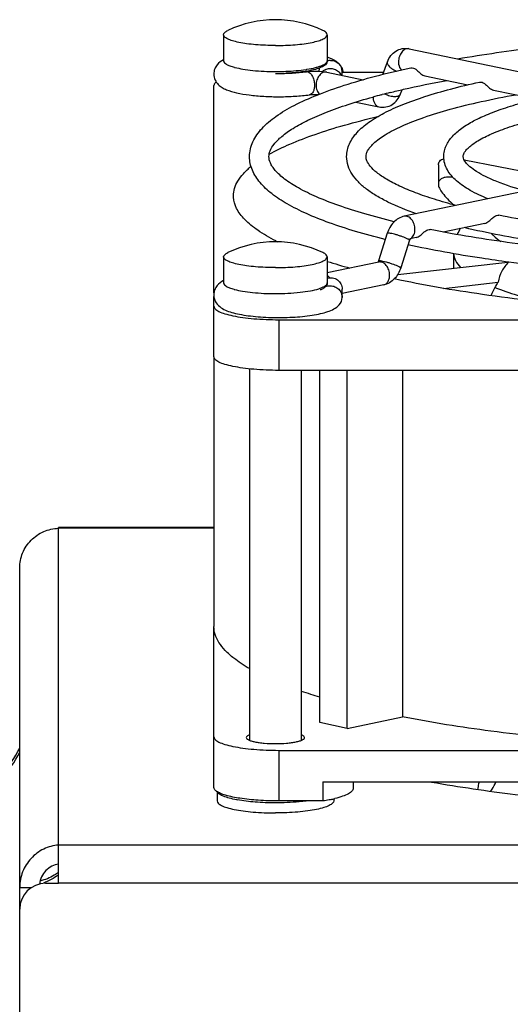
# Model space of a CAD drawing. Extents: x -1709 to 1181, y 8 to 1580.
# Tile 66 of 70: x 649 to 687, y 933 to 1009. Entities that reach past the tile are written whole.
import ezdxf

# ---------------------------------------------------------------- set-up
doc = ezdxf.new("R2010")
doc.units = 0
doc.header["$LTSCALE"] = 65.395
doc.layers.get('0').update_dxf_attribs({"linetype": 'CONTINUOUS'})
doc.layers.add('3_ALL_AXES', color=7, linetype='CONTINUOUS')

msp = doc.modelspace()

# ---------------------------------------------------------------- linework, layer by layer
at = {"color": 7, "linetype": 'CONTINUOUS'}
for p, q in [((679.508, 1006.627), (706.378, 1001.041)), ((677.482, 1004.646), (677.839, 1005.624)), ((673.145, 1004.82), (675.951, 1004.237)), ((674.337, 1004.572), (674.337, 1004.868)), ((674.337, 1004.831), (677.55, 1004.831)), ((680.724, 1004.536), (684.046, 1003.845)), ((664.437, 987.772), (664.437, 1003.791)), ((678.851, 1003.145), (678.968, 1003.465)), ((686.027, 1003.433), (689.357, 1002.741)), ((675.398, 1002.513), (677.182, 1002.142)), ((706.012, 999.277), (679.141, 993.69)), ((681.768, 997.666), (681.768, 996.199)), ((690.587, 996.697), (683.771, 998.028)), ((665.945, 995.164), (665.942, 995.267)), ((685.351, 993.143), (682.128, 992.472)), ((677.826, 992.384), (677.148, 990.239)), ((679.542, 991.841), (678.864, 989.696)), ((680.048, 992.04), (679.59, 991.945)), ((677.182, 990.153), (673.187, 989.322)), ((678.627, 989.186), (687.133, 990.158)), ((682.177, 988.124), (686.383, 988.605)), ((677.549, 988.39), (674.337, 987.723)), ((674.337, 987.427), (674.337, 988.069)), ((664.437, 982.83), (664.437, 987.488)), ((669.437, 985.703), (751.437, 985.703)), ((751.437, 981.791), (669.437, 981.791)), ((672.607, 954.586), (672.607, 981.791)), ((674.728, 954.145), (674.728, 981.791)), ((678.988, 981.791), (678.988, 955.03)), ((664.437, 949.573), (664.437, 962.01)), ((674.728, 954.145), (672.607, 954.586)), ((674.728, 954.145), (678.988, 955.03)), ((669.437, 952.446), (751.437, 952.446)), ((672.853, 950.001), (672.853, 948.534)), ((672.853, 950.001), (748.022, 950.001)), ((675.187, 950.001), (675.187, 949.521)), ((672.853, 948.534), (669.437, 948.534)), ((649.437, 941.858), (650.357, 941.858))]:
    msp.add_line(p, q, dxfattribs=at)
at = {"color": 9, "linetype": 'CONTINUOUS'}
for p, q in [((665.187, 1005.702), (665.187, 1005.702)), ((665.187, 988.549), (665.187, 988.549)), ((669.437, 985.703), (669.437, 981.791)), ((652.437, 945.126), (652.437, 969.594)), ((664.437, 969.594), (652.437, 969.594)), ((669.437, 952.446), (669.437, 948.534)), ((776.437, 945.111), (652.437, 945.111)), ((776.437, 942.177), (652.437, 942.177))]:
    msp.add_line(p, q, dxfattribs=at)
at = {"color": 3, "linetype": 'CONTINUOUS'}
for p, q in [((652.437, 969.594), (652.437, 969.66)), ((664.437, 969.66), (652.437, 969.66)), ((649.437, 848.91), (649.437, 966.527)), ((652.437, 942.177), (652.437, 945.126)), ((651.437, 942.177), (652.437, 942.177))]:
    msp.add_line(p, q, dxfattribs=at)
at = {"color": 7, "linetype": 'CONTINUOUS'}
for centre, radius, start, end in [((673.459, 1004.799), 0.931, 91.31174, 107.14973), ((673.485, 1004.869), 0.853, 359.95155, 43.14616), ((673.177, 1004.583), 1.273, 38.88041, 40.37062), ((669.424, 1023.413), 18.691, 269.27377, 269.56149), ((670.113, 1013.791), 9.026, 279.32425, 280.00419), ((673.421, 1004.826), 0.884, 159.22564, 175.69562), ((673.432, 1004.201), 0.904, 116.50239, 132.28196), ((673.321, 1004.669), 1.104, 8.47449, 12.09559), ((686.874, 990.758), 3.953, 149.58678, 157.30732), ((676.75, 1006.512), 16.543, 242.87866, 243.44201), ((680.021, 991.69), 0.502, 158.39673, 162.44818), ((687.438, 1035.191), 47.187, 252.41835, 254.64775), ((721.98, 970.502), 39.973, 153.73615, 154.74381), ((673.485, 987.426), 0.853, 316.85288, 0.04846), ((684.751, 997.025), 42.24, 251.25705, 253.27719), ((667.963, 958.173), 9.709, 259.50506, 259.78967), ((671.562, 957.698), 9.25, 282.02314, 283.84127)]:
    msp.add_arc(centre, radius, start, end, dxfattribs=at)
at = {"color": 9, "linetype": 'CONTINUOUS'}
for centre, radius, start, end in [((667.301, 1009.945), 4.92, 254.84352, 255.11914), ((669.187, 1023.981), 19.11, 270.00039, 270.74979), ((670.008, 1015.161), 10.247, 278.67705, 279.04852), ((679.417, 992.36), 0.442, 286.49359, 295.12558), ((679.411, 992.373), 0.456, 295.12535, 300.59166), ((667.257, 992.629), 4.751, 254.51789, 254.84381), ((671.556, 991.184), 3.241, 287.60744, 289.74027), ((643.992, 954.806), 5.993, 287.9873, 335.37662), ((649.963, 946.014), 4.022, 289.59083, 291.00516)]:
    msp.add_arc(centre, radius, start, end, dxfattribs=at)
at = {"color": 6, "linetype": 'CONTINUOUS'}
msp.add_arc((644, 955.16), 6, 287.80533, 335.01971, dxfattribs=at)
at = {"color": 3, "linetype": 'CONTINUOUS'}
msp.add_arc((651.437, 940.177), 2, 90, 180, dxfattribs=at)
at = {"color": 7, "linetype": 'CONTINUOUS'}
for points, knots in [([(677.839, 1005.624), (677.9, 1005.792), (678.07, 1006.11), (678.47, 1006.476), (678.974, 1006.671), (679.336, 1006.663), (679.508, 1006.627)], [0, 0, 0, 0, 0.252553, 0.502099, 0.751047, 1, 1, 1, 1]), ([(665.187, 1005.781), (664.999, 1005.681), (664.717, 1005.476), (664.474, 1005.066), (664.426, 1004.808), (664.425, 1004.675)], [0, 0, 0, 0, 0.45395, 0.717411, 1, 1, 1, 1]), ([(673.183, 1005.702), (673.183, 1005.644), (673.161, 1005.525), (673.048, 1005.386), (672.9, 1005.278), (672.646, 1005.145), (672.236, 1005.013), (671.881, 1004.938), (671.681, 1004.903)], [0, 0, 0, 0, 0.096999, 0.190714, 0.290055, 0.398737, 0.66458, 1, 1, 1, 1]), ([(674.107, 1005.452), (674.044, 1005.519), (673.774, 1005.753), (673.439, 1005.896), (673.189, 1005.979)], [0, 0, 0, 0, 0.258788, 1, 1, 1, 1]), ([(673.437, 1005.73), (673.562, 1005.733), (673.813, 1005.687), (674.023, 1005.542), (674.107, 1005.452)], [0, 0, 0, 0, 0.502663, 1, 1, 1, 1]), ([(674.168, 1005.382), (674.195, 1005.349), (674.3, 1005.204), (674.372, 1005.034), (674.401, 1004.901)], [0, 0, 0, 0, 0.238533, 1, 1, 1, 1]), ([(664.425, 1004.675), (664.425, 1004.518), (664.494, 1004.212), (664.751, 1003.859), (665.068, 1003.621), (665.539, 1003.392), (666.24, 1003.195), (667.207, 1003.036), (668.316, 1002.94), (669.501, 1002.91), (670.681, 1002.949), (671.454, 1003.022), (671.823, 1003.074)], [0, 0, 0, 0, 0.058165, 0.11106, 0.157949, 0.203215, 0.303666, 0.425079, 0.564604, 0.713825, 0.862354, 1, 1, 1, 1]), ([(669.281, 1004.722), (669.683, 1004.719), (670.45, 1004.738), (671.214, 1004.806), (671.576, 1004.857)], [0, 0, 0, 0, 0.523827, 1, 1, 1, 1]), ([(671.576, 1004.885), (671.455, 1004.865), (670.926, 1004.789), (670.393, 1004.747), (669.982, 1004.729)], [0, 0, 0, 0, 0.229831, 1, 1, 1, 1]), ([(671.576, 1004.857), (671.841, 1004.893), (672.367, 1004.915), (672.893, 1004.873), (673.145, 1004.82)], [0, 0, 0, 0, 0.510313, 1, 1, 1, 1]), ([(673.029, 1005.01), (673.136, 1005.064), (673.376, 1005.129), (673.742, 1005.08), (674.06, 1004.895), (674.207, 1004.698), (674.257, 1004.59)], [0, 0, 0, 0, 0.250996, 0.502279, 0.752232, 1, 1, 1, 1]), ([(679.632, 1005.154), (679.667, 1005.162), (679.844, 1005.166), (680.001, 1005.062), (680.107, 1004.975)], [0, 0, 0, 0, 0.20976, 1, 1, 1, 1]), ([(680.107, 1004.975), (680.215, 1004.887), (680.389, 1004.704), (680.612, 1004.559), (680.724, 1004.536)], [0, 0, 0, 0, 0.549814, 1, 1, 1, 1]), ([(664.61, 1004.063), (664.584, 1004.042), (664.502, 1003.972), (664.437, 1003.867), (664.437, 1003.791)], [0, 0, 0, 0, 0.307886, 1, 1, 1, 1]), ([(684.936, 1004.051), (684.971, 1004.059), (685.148, 1004.064), (685.306, 1003.959), (685.411, 1003.872)], [0, 0, 0, 0, 0.209717, 1, 1, 1, 1]), ([(685.411, 1003.872), (685.52, 1003.784), (685.693, 1003.601), (685.916, 1003.457), (686.027, 1003.433)], [0, 0, 0, 0, 0.550114, 1, 1, 1, 1]), ([(671.823, 1003.074), (671.932, 1003.089), (672.164, 1003.104), (672.395, 1003.1), (672.516, 1003.091)], [0, 0, 0, 0, 0.476159, 1, 1, 1, 1]), ([(677.182, 1002.142), (677.354, 1002.106), (677.716, 1002.099), (678.22, 1002.293), (678.62, 1002.659), (678.79, 1002.978), (678.851, 1003.145)], [0, 0, 0, 0, 0.248913, 0.497854, 0.747428, 1, 1, 1, 1]), ([(668.71, 998.479), (669.228, 998.77), (670.39, 999.328), (672.332, 1000.069), (674.594, 1000.771), (676.217, 1001.186), (677.077, 1001.389)], [0, 0, 0, 0, 0.200446, 0.43449, 0.701467, 1, 1, 1, 1]), ([(681.768, 997.666), (681.768, 997.718), (681.783, 997.823), (681.906, 998.024), (682.081, 998.103), (682.202, 998.136)], [0, 0, 0, 0, 0.227799, 0.451854, 1, 1, 1, 1]), ([(665.942, 995.267), (665.942, 995.46), (666.004, 995.864), (666.276, 996.448), (666.717, 997.018), (667.091, 997.364), (667.301, 997.537)], [0, 0, 0, 0, 0.212256, 0.441508, 0.701093, 1, 1, 1, 1]), ([(682.897, 996.708), (682.73, 996.723), (682.438, 996.727), (682.062, 996.645), (681.814, 996.459), (681.768, 996.281), (681.768, 996.199)], [0, 0, 0, 0, 0.363606, 0.628765, 0.823319, 1, 1, 1, 1]), ([(681.768, 996.199), (681.768, 996.083), (681.851, 995.818), (682.105, 995.434), (682.488, 995.005), (682.797, 994.72), (682.97, 994.57)], [0, 0, 0, 0, 0.167975, 0.38967, 0.66802, 1, 1, 1, 1]), ([(669.208, 991.788), (668.732, 992.032), (667.885, 992.518), (666.842, 993.35), (666.158, 994.219), (665.96, 994.865), (665.944, 995.164)], [0, 0, 0, 0, 0.329243, 0.598513, 0.816121, 1, 1, 1, 1]), ([(679.141, 993.69), (678.987, 993.658), (678.686, 993.541), (678.175, 993.139), (677.925, 992.695), (677.826, 992.384)], [0, 0, 0, 0, 0.244949, 0.492642, 1, 1, 1, 1]), ([(685.351, 993.143), (685.465, 993.166), (685.69, 993.31), (685.867, 993.492), (685.975, 993.581)], [0, 0, 0, 0, 0.453457, 1, 1, 1, 1]), ([(685.975, 993.581), (686.015, 993.613), (686.149, 993.716), (686.331, 993.788), (686.45, 993.765)], [0, 0, 0, 0, 0.297388, 1, 1, 1, 1]), ([(680.048, 992.04), (680.161, 992.063), (680.386, 992.207), (680.562, 992.389), (680.67, 992.478)], [0, 0, 0, 0, 0.453188, 1, 1, 1, 1]), ([(680.67, 992.478), (680.71, 992.51), (680.845, 992.613), (681.027, 992.685), (681.146, 992.662)], [0, 0, 0, 0, 0.297507, 1, 1, 1, 1]), ([(679.61, 991.97), (679.616, 991.976), (679.584, 991.941), (679.577, 991.921), (679.561, 991.89), (679.554, 991.874)], [0, 0, 0, 0, 0.213588, 0.541755, 1, 1, 1, 1]), ([(677.148, 990.239), (677.144, 990.228), (677.131, 990.192), (677.114, 990.157), (677.1, 990.135)], [0, 0, 0, 0, 0.300812, 1, 1, 1, 1]), ([(687.197, 990.15), (686.987, 989.946), (686.63, 989.464), (686.435, 988.897), (686.383, 988.605)], [0, 0, 0, 0, 0.496673, 1, 1, 1, 1]), ([(678.864, 989.696), (678.765, 989.385), (678.515, 988.941), (678.004, 988.539), (677.703, 988.422), (677.549, 988.39)], [0, 0, 0, 0, 0.507388, 0.755074, 1, 1, 1, 1]), ([(665.187, 988.727), (664.999, 988.628), (664.717, 988.422), (664.474, 988.012), (664.425, 987.753), (664.425, 987.62)], [0, 0, 0, 0, 0.453899, 0.717361, 1, 1, 1, 1]), ([(673.183, 988.549), (673.183, 988.484), (673.154, 988.35), (673.013, 988.202), (672.836, 988.087), (672.701, 988.026), (672.629, 987.997)], [0, 0, 0, 0, 0.23654, 0.468297, 0.718048, 1, 1, 1, 1]), ([(673.187, 988.914), (673.319, 988.952), (673.605, 988.966), (673.996, 988.799), (674.271, 988.479), (674.337, 988.204), (674.337, 988.069)], [0, 0, 0, 0, 0.252324, 0.503781, 0.752855, 1, 1, 1, 1]), ([(742.513, 988.855), (740.259, 988.368), (735.391, 987.535), (727.651, 986.67), (719.22, 986.136), (710.437, 985.955), (701.654, 986.136), (693.224, 986.67), (685.484, 987.535), (680.616, 988.368), (678.362, 988.855)], [0, 0, 0, 0, 0.107248, 0.229463, 0.362071, 0.5, 0.637929, 0.770537, 0.892752, 1, 1, 1, 1]), ([(686.383, 988.605), (686.359, 988.571), (686.268, 988.437), (686.187, 988.297), (686.134, 988.19)], [0, 0, 0, 0, 0.260333, 1, 1, 1, 1]), ([(673.437, 988.325), (673.555, 988.323), (673.79, 988.272), (674.088, 988.072), (674.29, 987.776), (674.337, 987.542), (674.337, 987.427)], [0, 0, 0, 0, 0.251334, 0.502848, 0.752673, 1, 1, 1, 1]), ([(664.425, 987.62), (664.425, 987.511), (664.459, 987.297), (664.631, 986.935), (664.97, 986.613), (665.451, 986.378), (665.984, 986.211), (666.596, 986.08), (667.289, 985.98), (668.05, 985.909), (669.132, 985.857), (670.467, 985.874), (671.743, 985.991), (672.647, 986.158), (673.367, 986.353), (673.874, 986.594), (674.107, 986.843)], [0, 0, 0, 0, 0.030907, 0.06039, 0.112019, 0.159593, 0.211144, 0.270073, 0.336605, 0.409454, 0.486554, 0.643491, 0.787285, 0.849154, 0.903314, 1, 1, 1, 1]), ([(664.437, 986.743), (664.437, 986.668), (664.511, 986.546), (664.66, 986.431), (664.906, 986.292), (665.324, 986.141), (665.942, 985.99), (666.692, 985.866), (667.547, 985.773), (668.474, 985.716), (669.112, 985.703), (669.437, 985.703)], [0, 0, 0, 0, 0.042651, 0.072103, 0.108434, 0.202658, 0.32457, 0.470652, 0.635953, 0.814572, 1, 1, 1, 1]), ([(669.437, 981.791), (669.112, 981.791), (668.474, 981.803), (667.547, 981.861), (666.692, 981.954), (665.942, 982.078), (665.324, 982.229), (664.906, 982.379), (664.66, 982.518), (664.511, 982.634), (664.437, 982.755), (664.437, 982.83)], [0, 0, 0, 0, 0.185428, 0.364047, 0.529348, 0.67543, 0.797342, 0.891566, 0.927897, 0.957349, 1, 1, 1, 1]), ([(667.172, 958.762), (666.956, 958.886), (666.55, 959.135), (665.916, 959.588), (665.321, 960.111), (664.819, 960.728), (664.509, 961.361), (664.437, 961.801), (664.437, 962.01)], [0, 0, 0, 0, 0.168806, 0.322796, 0.527367, 0.703698, 0.858053, 1, 1, 1, 1]), ([(710.437, 952.446), (707.568, 952.446), (701.926, 952.555), (693.714, 953.041), (686.089, 953.831), (681.254, 954.589), (678.988, 955.03)], [0, 0, 0, 0, 0.272425, 0.535654, 0.780868, 1, 1, 1, 1]), ([(664.437, 953.486), (664.437, 953.411), (664.511, 953.289), (664.66, 953.174), (664.906, 953.035), (665.324, 952.884), (665.942, 952.733), (666.692, 952.609), (667.547, 952.516), (668.474, 952.459), (669.112, 952.446), (669.437, 952.446)], [0, 0, 0, 0, 0.042651, 0.072103, 0.108434, 0.202658, 0.32457, 0.470652, 0.635953, 0.814572, 1, 1, 1, 1]), ([(664.646, 949.276), (664.614, 949.298), (664.518, 949.372), (664.437, 949.489), (664.437, 949.573)], [0, 0, 0, 0, 0.315078, 1, 1, 1, 1]), ([(669.437, 948.534), (668.912, 948.534), (667.912, 948.565), (666.542, 948.707), (665.56, 948.897), (664.963, 949.1), (664.735, 949.214), (664.646, 949.276)], [0, 0, 0, 0, 0.322138, 0.613018, 0.845208, 0.932931, 1, 1, 1, 1]), ([(666.195, 948.627), (666.004, 948.662), (665.661, 948.736), (665.215, 948.876), (664.899, 949.025), (664.746, 949.16), (664.711, 949.23)], [0, 0, 0, 0, 0.356191, 0.643447, 0.85667, 1, 1, 1, 1]), ([(675.187, 949.521), (675.187, 949.442), (675.12, 949.315), (674.976, 949.187), (674.741, 949.037), (674.337, 948.87), (673.979, 948.767), (673.775, 948.717)], [0, 0, 0, 0, 0.138966, 0.230911, 0.342568, 0.629272, 1, 1, 1, 1]), ([(669.187, 948.39), (668.663, 948.39), (667.677, 948.424), (666.696, 948.536), (666.242, 948.618)], [0, 0, 0, 0, 0.531868, 1, 1, 1, 1]), ([(671.567, 948.531), (671.383, 948.507), (670.593, 948.421), (669.797, 948.39), (669.187, 948.39)], [0, 0, 0, 0, 0.233457, 1, 1, 1, 1]), ([(673.489, 948.651), (673.439, 948.641), (673.228, 948.597), (673.015, 948.56), (672.853, 948.534)], [0, 0, 0, 0, 0.238952, 1, 1, 1, 1]), ([(652.437, 943.659), (652.257, 943.633), (651.896, 943.516), (651.436, 943.173), (651.098, 942.691), (650.982, 942.31), (650.955, 942.116)], [0, 0, 0, 0, 0.239131, 0.487299, 0.741823, 1, 1, 1, 1])]:
    msp.add_open_spline(points, degree=3, knots=knots, dxfattribs=at)
at = {"color": 9, "linetype": 'CONTINUOUS'}
for points, knots in [([(679.508, 1006.627), (679.411, 1006.647), (679.184, 1006.611), (678.915, 1006.373), (678.734, 1006.025), (678.688, 1005.752), (678.688, 1005.614)], [0, 0, 0, 0, 0.203149, 0.44106, 0.714666, 1, 1, 1, 1]), ([(665.187, 1005.702), (665.188, 1005.588), (665.388, 1005.424), (665.68, 1005.296), (665.895, 1005.228), (666.014, 1005.196)], [0, 0, 0, 0, 0.340747, 0.628546, 1, 1, 1, 1]), ([(671.62, 1005.042), (671.841, 1005.077), (672.153, 1005.137), (672.536, 1005.244), (672.763, 1005.325), (672.944, 1005.412), (673.102, 1005.515), (673.187, 1005.63), (673.187, 1005.702)], [0, 0, 0, 0, 0.379879, 0.538889, 0.675157, 0.787968, 0.877713, 1, 1, 1, 1]), ([(677.839, 1005.624), (677.827, 1005.593), (677.82, 1005.518), (677.858, 1005.404), (677.936, 1005.289), (678.007, 1005.219), (678.048, 1005.184)], [0, 0, 0, 0, 0.195154, 0.418864, 0.686827, 1, 1, 1, 1]), ([(678.688, 1005.614), (678.688, 1005.552), (678.705, 1005.33), (678.796, 1005.103), (678.912, 1004.99)], [0, 0, 0, 0, 0.277381, 1, 1, 1, 1]), ([(666.037, 1005.189), (666.246, 1005.134), (666.711, 1005.04), (667.76, 1004.906), (668.603, 1004.87), (669.187, 1004.87)], [0, 0, 0, 0, 0.204452, 0.447117, 1, 1, 1, 1]), ([(669.437, 1004.872), (669.626, 1004.874), (670.333, 1004.894), (671.041, 1004.953), (671.554, 1005.032)], [0, 0, 0, 0, 0.266234, 1, 1, 1, 1]), ([(671.576, 1004.857), (671.613, 1004.862), (671.695, 1004.855), (671.81, 1004.797), (671.918, 1004.697), (672.051, 1004.508), (672.165, 1004.207), (672.199, 1003.945), (672.199, 1003.809)], [0, 0, 0, 0, 0.084441, 0.178118, 0.286412, 0.410466, 0.695466, 1, 1, 1, 1]), ([(673.145, 1004.82), (673.048, 1004.84), (672.82, 1004.804), (672.552, 1004.566), (672.371, 1004.218), (672.325, 1003.945), (672.325, 1003.807)], [0, 0, 0, 0, 0.203149, 0.44106, 0.714666, 1, 1, 1, 1]), ([(678.048, 1005.184), (678.081, 1005.155), (678.233, 1005.04), (678.406, 1004.955), (678.543, 1004.906)], [0, 0, 0, 0, 0.231735, 1, 1, 1, 1]), ([(672.199, 1003.809), (672.199, 1003.717), (672.184, 1003.542), (672.111, 1003.311), (671.993, 1003.14), (671.878, 1003.081), (671.823, 1003.074)], [0, 0, 0, 0, 0.314028, 0.588299, 0.813136, 1, 1, 1, 1]), ([(672.325, 1003.807), (672.325, 1003.669), (672.365, 1003.412), (672.521, 1003.193), (672.617, 1003.127)], [0, 0, 0, 0, 0.542763, 1, 1, 1, 1]), ([(677.644, 1003.14), (677.765, 1003.077), (677.956, 1003.004), (678.215, 1002.952), (678.396, 1002.938), (678.558, 1002.951), (678.694, 1002.988), (678.797, 1003.052), (678.84, 1003.114), (678.851, 1003.145)], [0, 0, 0, 0, 0.311857, 0.463151, 0.603334, 0.727808, 0.834032, 0.922744, 1, 1, 1, 1]), ([(676.729, 1002.891), (676.729, 1002.801), (676.748, 1002.626), (676.839, 1002.394), (676.985, 1002.219), (677.117, 1002.156), (677.182, 1002.142)], [0, 0, 0, 0, 0.289127, 0.552443, 0.786352, 1, 1, 1, 1]), ([(679.961, 992.676), (679.961, 992.815), (679.916, 993.088), (679.734, 993.436), (679.466, 993.673), (679.238, 993.71), (679.141, 993.69)], [0, 0, 0, 0, 0.285334, 0.55894, 0.796851, 1, 1, 1, 1]), ([(679.321, 991.98), (679.18, 992.042), (678.952, 992.126), (678.64, 992.227), (678.399, 992.297), (678.182, 992.351), (678.011, 992.387), (677.899, 992.4), (677.845, 992.398), (677.828, 992.389), (677.826, 992.384)], [0, 0, 0, 0, 0.295198, 0.46509, 0.630647, 0.777557, 0.893282, 0.968299, 0.989038, 1, 1, 1, 1]), ([(679.643, 991.98), (679.746, 992.041), (679.918, 992.265), (679.961, 992.533), (679.961, 992.676)], [0, 0, 0, 0, 0.454724, 1, 1, 1, 1]), ([(685.865, 992.353), (685.914, 992.3), (686.138, 992.071), (686.397, 991.877), (686.604, 991.741)], [0, 0, 0, 0, 0.225031, 1, 1, 1, 1]), ([(679.542, 991.841), (679.545, 991.849), (679.525, 991.873), (679.484, 991.9), (679.411, 991.94), (679.354, 991.966), (679.321, 991.98)], [0, 0, 0, 0, 0.09186, 0.287248, 0.593524, 1, 1, 1, 1]), ([(682.939, 990.805), (682.948, 990.621), (683.069, 990.221), (683.323, 989.898), (683.474, 989.741)], [0, 0, 0, 0, 0.458094, 1, 1, 1, 1]), ([(678.642, 989.835), (678.502, 989.897), (678.274, 989.981), (677.961, 990.082), (677.72, 990.152), (677.504, 990.207), (677.332, 990.242), (677.221, 990.255), (677.167, 990.253), (677.15, 990.245), (677.148, 990.239)], [0, 0, 0, 0, 0.295198, 0.46509, 0.630647, 0.777557, 0.893282, 0.968299, 0.989038, 1, 1, 1, 1]), ([(678.002, 989.139), (678.002, 989.277), (677.956, 989.55), (677.775, 989.899), (677.507, 990.136), (677.279, 990.173), (677.182, 990.153)], [0, 0, 0, 0, 0.285334, 0.55894, 0.796851, 1, 1, 1, 1]), ([(678.864, 989.696), (678.866, 989.704), (678.846, 989.729), (678.805, 989.755), (678.733, 989.795), (678.675, 989.821), (678.642, 989.835)], [0, 0, 0, 0, 0.09186, 0.287248, 0.593524, 1, 1, 1, 1]), ([(665.187, 988.549), (665.188, 988.438), (665.38, 988.276), (665.665, 988.149), (665.872, 988.082), (665.988, 988.05)], [0, 0, 0, 0, 0.342226, 0.629486, 1, 1, 1, 1]), ([(672.65, 988.133), (672.729, 988.161), (672.869, 988.22), (673.069, 988.331), (673.187, 988.464), (673.187, 988.549)], [0, 0, 0, 0, 0.35719, 0.637774, 1, 1, 1, 1]), ([(673.371, 988.944), (673.358, 988.962), (673.304, 989.032), (673.24, 989.093), (673.188, 989.131)], [0, 0, 0, 0, 0.260998, 1, 1, 1, 1]), ([(677.549, 988.39), (677.614, 988.404), (677.746, 988.467), (677.892, 988.642), (677.983, 988.874), (678.002, 989.048), (678.002, 989.139)], [0, 0, 0, 0, 0.213648, 0.447557, 0.710873, 1, 1, 1, 1]), ([(666.014, 988.043), (666.224, 987.986), (666.69, 987.891), (667.747, 987.754), (668.597, 987.718), (669.187, 987.718)], [0, 0, 0, 0, 0.203455, 0.445943, 1, 1, 1, 1]), ([(669.187, 987.718), (669.823, 987.718), (670.732, 987.759), (671.847, 987.917), (672.327, 988.028), (672.536, 988.094)], [0, 0, 0, 0, 0.564188, 0.805118, 1, 1, 1, 1]), ([(686.134, 988.19), (686.697, 987.969), (687.942, 987.553), (689.211, 987.224), (689.898, 987.064)], [0, 0, 0, 0, 0.462009, 1, 1, 1, 1]), ([(684.898, 949.999), (684.889, 949.95), (684.855, 949.76), (684.817, 949.572), (684.787, 949.433)], [0, 0, 0, 0, 0.261113, 1, 1, 1, 1]), ([(685.814, 949.288), (685.85, 949.343), (685.997, 949.573), (686.128, 949.814), (686.22, 950)], [0, 0, 0, 0, 0.240548, 1, 1, 1, 1]), ([(652.439, 943.022), (652.334, 942.943), (651.894, 942.647), (651.393, 942.445), (651.006, 942.353)], [0, 0, 0, 0, 0.248464, 1, 1, 1, 1]), ([(652.439, 942.849), (652.362, 942.787), (652.041, 942.551), (651.684, 942.366), (651.405, 942.259)], [0, 0, 0, 0, 0.248767, 1, 1, 1, 1])]:
    msp.add_open_spline(points, degree=3, knots=knots, dxfattribs=at)
at = {"color": 7, "linetype": 'CONTINUOUS'}
msp.add_open_spline([(673.037, 988.242), (673.161, 988.3), (673.301, 988.328), (673.437, 988.325)], degree=3, dxfattribs=at)
at = {"color": 3, "linetype": 'CONTINUOUS'}
for points, knots in [([(649.437, 966.527), (649.437, 966.92), (649.594, 967.715), (650.262, 968.722), (651.256, 969.407), (652.045, 969.583), (652.437, 969.594)], [0, 0, 0, 0, 0.249861, 0.500144, 0.750581, 1, 1, 1, 1]), ([(652.437, 945.126), (652.042, 945.098), (651.248, 944.884), (650.257, 944.149), (649.593, 943.092), (649.437, 942.267), (649.437, 941.858)], [0, 0, 0, 0, 0.245061, 0.494661, 0.746805, 1, 1, 1, 1])]:
    msp.add_open_spline(points, degree=3, knots=knots, dxfattribs=at)
at = {"layer": '3_ALL_AXES', "color": 7, "linetype": 'CONTINUOUS'}
for p, q in [((665.187, 1007.707), (665.187, 1005.702)), ((673.187, 1007.707), (673.187, 1005.702)), ((671.187, 1004.829), (671.187, 1004.81)), ((677.344, 1003.069), (677.417, 1003.088)), ((682.937, 990.806), (682.937, 989.678)), ((665.187, 990.554), (665.187, 988.549)), ((673.187, 990.554), (673.187, 988.549)), ((664.437, 982.83), (664.437, 962.01)), ((667.187, 981.903), (667.187, 953.22)), ((671.187, 981.791), (671.187, 953.22)), ((664.687, 949.251), (664.687, 948.543)), ((673.687, 948.697), (673.687, 948.543))]:
    msp.add_line(p, q, dxfattribs=at)
for centre, radius, start, end in [((669.187, 1000.371), 8.5, 64.43095, 115.56907), ((690.257, 953.727), 51.003, 104.66493, 105.39472), ((691.503, 948.974), 55.917, 103.92697, 104.59034), ((669.187, 983.218), 8.5, 64.43095, 115.56907)]:
    msp.add_arc(centre, radius, start, end, dxfattribs=at)
for points, knots in [([(665.187, 1007.707), (665.187, 1007.77), (665.253, 1007.872), (665.382, 1007.967), (665.469, 1008.015), (665.519, 1008.039)], [0, 0, 0, 0, 0.388653, 0.661565, 1, 1, 1, 1]), ([(669.187, 1006.875), (668.927, 1006.875), (668.416, 1006.886), (667.675, 1006.932), (666.991, 1007.006), (666.391, 1007.105), (665.897, 1007.226), (665.562, 1007.346), (665.366, 1007.458), (665.246, 1007.55), (665.187, 1007.647), (665.187, 1007.707)], [0, 0, 0, 0, 0.185332, 0.364086, 0.529349, 0.675427, 0.797341, 0.891572, 0.927898, 0.957354, 1, 1, 1, 1]), ([(669.187, 1006.875), (669.447, 1006.875), (669.958, 1006.886), (670.7, 1006.932), (671.384, 1007.006), (671.984, 1007.105), (672.478, 1007.226), (672.813, 1007.346), (673.009, 1007.458), (673.128, 1007.55), (673.187, 1007.647), (673.187, 1007.707)], [0, 0, 0, 0, 0.185332, 0.364086, 0.529349, 0.675427, 0.797341, 0.891572, 0.927898, 0.957354, 1, 1, 1, 1]), ([(673.187, 1007.707), (673.187, 1007.77), (673.122, 1007.872), (672.993, 1007.967), (672.905, 1008.015), (672.856, 1008.039)], [0, 0, 0, 0, 0.388653, 0.661565, 1, 1, 1, 1]), ([(683.244, 1005.851), (685.257, 1006.197), (689.499, 1006.793), (696.128, 1007.418), (703.176, 1007.8), (710.437, 1007.929), (717.699, 1007.8), (724.747, 1007.418), (731.375, 1006.793), (735.618, 1006.197), (737.631, 1005.851)], [0, 0, 0, 0, 0.11224, 0.235276, 0.365745, 0.5, 0.634255, 0.764724, 0.88776, 1, 1, 1, 1]), ([(667.187, 998.299), (667.187, 998.497), (667.233, 998.894), (667.502, 999.664), (668.15, 1000.559), (669.265, 1001.481), (670.711, 1002.324), (672.483, 1003.115), (674.583, 1003.857), (676.998, 1004.551), (678.721, 1004.957), (679.632, 1005.154)], [0, 0, 0, 0, 0.039681, 0.079127, 0.162334, 0.256948, 0.367481, 0.496686, 0.64536, 0.813381, 1, 1, 1, 1]), ([(674.687, 998.299), (674.687, 998.471), (674.726, 998.814), (674.955, 999.474), (675.499, 1000.234), (676.429, 1001.01), (677.624, 1001.712), (679.081, 1002.367), (680.802, 1002.981), (682.78, 1003.553), (684.191, 1003.889), (684.936, 1004.051)], [0, 0, 0, 0, 0.041578, 0.082584, 0.167955, 0.263476, 0.373826, 0.502136, 0.649379, 0.81555, 1, 1, 1, 1]), ([(678.045, 1003.247), (678.387, 1003.332), (679.84, 1003.679), (681.304, 1003.976), (682.426, 1004.182)], [0, 0, 0, 0, 0.236356, 1, 1, 1, 1]), ([(676.187, 998.299), (676.187, 998.368), (676.208, 998.521), (676.309, 998.765), (676.498, 999.039), (676.921, 999.489), (677.741, 1000.069), (679.048, 1000.732), (680.739, 1001.384), (682.783, 1002.005), (685.154, 1002.583), (686.847, 1002.917), (687.742, 1003.077)], [0, 0, 0, 0, 0.01593, 0.035494, 0.06079, 0.09296, 0.17856, 0.292382, 0.433056, 0.599102, 0.788754, 1, 1, 1, 1]), ([(682.187, 998.299), (682.187, 998.445), (682.22, 998.733), (682.408, 999.284), (682.847, 999.909), (683.591, 1000.539), (684.535, 1001.1), (685.677, 1001.619), (687.021, 1002.104), (688.562, 1002.555), (689.66, 1002.82), (690.24, 1002.948)], [0, 0, 0, 0, 0.044371, 0.087692, 0.176334, 0.273235, 0.383343, 0.510326, 0.655423, 0.818813, 1, 1, 1, 1]), ([(668.687, 998.299), (668.687, 998.45), (668.764, 998.804), (669.113, 999.339), (669.716, 999.925), (670.602, 1000.538), (671.763, 1001.158), (673.189, 1001.77), (674.865, 1002.364), (676.074, 1002.723), (676.717, 1002.9)], [0, 0, 0, 0, 0.047036, 0.110038, 0.196464, 0.30816, 0.445101, 0.606617, 0.791919, 1, 1, 1, 1]), ([(683.687, 998.299), (683.687, 998.396), (683.748, 998.571), (683.913, 998.798), (684.134, 999.028), (684.444, 999.278), (685.021, 999.654), (685.964, 1000.118), (687.342, 1000.635), (689.013, 1001.126), (690.951, 1001.583), (692.334, 1001.845), (693.064, 1001.971)], [0, 0, 0, 0, 0.028015, 0.050904, 0.081554, 0.120003, 0.166221, 0.280838, 0.423473, 0.592272, 0.785193, 1, 1, 1, 1]), ([(677.662, 991.901), (676.893, 992.092), (675.439, 992.484), (673.405, 993.143), (671.639, 993.842), (670.147, 994.582), (668.928, 995.37), (667.988, 996.231), (667.448, 997.056), (667.225, 997.758), (667.187, 998.119), (667.187, 998.299)], [0, 0, 0, 0, 0.183502, 0.348652, 0.495097, 0.62307, 0.733745, 0.830262, 0.916702, 0.958169, 1, 1, 1, 1]), ([(678.364, 993.273), (677.599, 993.459), (676.157, 993.837), (674.151, 994.471), (672.437, 995.131), (671.034, 995.808), (669.957, 996.482), (669.294, 997.064), (668.951, 997.507), (668.754, 997.857), (668.687, 998.132), (668.687, 998.299)], [0, 0, 0, 0, 0.208786, 0.395077, 0.557614, 0.695373, 0.807568, 0.893768, 0.927558, 0.955631, 1, 1, 1, 1]), ([(680.073, 993.884), (679.324, 994.147), (678.266, 994.567), (676.996, 995.247), (676.225, 995.757), (675.59, 996.306), (675.096, 996.907), (674.766, 997.574), (674.687, 998.059), (674.687, 998.299)], [0, 0, 0, 0, 0.323695, 0.462375, 0.586883, 0.699709, 0.803685, 0.901944, 1, 1, 1, 1]), ([(683.136, 994.521), (682.577, 994.669), (681.524, 994.969), (680.064, 995.466), (678.824, 995.98), (677.816, 996.5), (677.051, 997.009), (676.54, 997.491), (676.25, 997.913), (676.187, 998.187), (676.187, 998.299)], [0, 0, 0, 0, 0.211913, 0.400507, 0.564582, 0.703117, 0.815091, 0.899985, 0.959037, 1, 1, 1, 1]), ([(685.595, 995.032), (685.127, 995.226), (684.281, 995.62), (683.337, 996.246), (682.771, 996.812), (682.451, 997.262), (682.238, 997.761), (682.187, 998.119), (682.187, 998.299)], [0, 0, 0, 0, 0.305121, 0.561168, 0.676195, 0.785406, 0.891721, 1, 1, 1, 1]), ([(688.488, 995.633), (687.741, 995.845), (686.697, 996.179), (685.452, 996.726), (684.756, 997.104), (684.236, 997.472), (683.863, 997.837), (683.687, 998.137), (683.687, 998.299)], [0, 0, 0, 0, 0.411604, 0.579229, 0.71973, 0.831574, 0.913959, 1, 1, 1, 1]), ([(734.425, 993.765), (732.707, 993.425), (729.03, 992.841), (723.221, 992.232), (716.947, 991.856), (710.437, 991.73), (703.928, 991.856), (697.654, 992.232), (691.845, 992.841), (688.168, 993.425), (686.45, 993.765)], [0, 0, 0, 0, 0.108987, 0.231525, 0.363387, 0.5, 0.636613, 0.768475, 0.891012, 1, 1, 1, 1]), ([(739.729, 992.662), (737.634, 992.243), (733.148, 991.526), (726.057, 990.778), (718.393, 990.316), (710.437, 990.16), (702.482, 990.316), (694.818, 990.778), (687.727, 991.526), (683.24, 992.243), (681.146, 992.662)], [0, 0, 0, 0, 0.108837, 0.231345, 0.363271, 0.5, 0.636728, 0.768655, 0.891163, 1, 1, 1, 1]), ([(737.103, 992.814), (735.276, 992.374), (731.282, 991.628), (724.878, 990.857), (717.824, 990.38), (710.437, 990.218), (703.051, 990.38), (695.997, 990.857), (689.593, 991.628), (685.598, 992.374), (683.771, 992.814)], [0, 0, 0, 0, 0.105028, 0.226809, 0.360371, 0.5, 0.639629, 0.773191, 0.894972, 1, 1, 1, 1]), ([(665.187, 990.554), (665.187, 990.617), (665.253, 990.719), (665.382, 990.814), (665.469, 990.862), (665.519, 990.886)], [0, 0, 0, 0, 0.388653, 0.661565, 1, 1, 1, 1]), ([(673.187, 990.554), (673.187, 990.617), (673.122, 990.719), (672.993, 990.814), (672.905, 990.862), (672.856, 990.886)], [0, 0, 0, 0, 0.388653, 0.661565, 1, 1, 1, 1]), ([(687.202, 990.144), (686.507, 990.238), (683.901, 990.612), (681.307, 991.076), (679.42, 991.49)], [0, 0, 0, 0, 0.266515, 1, 1, 1, 1]), ([(741.455, 991.49), (739.617, 991.087), (735.677, 990.378), (729.425, 989.591), (722.611, 989.036), (715.437, 988.73), (708.114, 988.682), (700.861, 988.895), (693.891, 989.36), (689.374, 989.851), (687.202, 990.144)], [0, 0, 0, 0, 0.103588, 0.220245, 0.346844, 0.479857, 0.615512, 0.749939, 0.879313, 1, 1, 1, 1]), ([(669.187, 989.723), (668.927, 989.723), (668.416, 989.733), (667.675, 989.779), (666.991, 989.853), (666.391, 989.952), (665.897, 990.073), (665.562, 990.194), (665.366, 990.305), (665.246, 990.397), (665.187, 990.495), (665.187, 990.554)], [0, 0, 0, 0, 0.185332, 0.364086, 0.529349, 0.675427, 0.797341, 0.891572, 0.927898, 0.957354, 1, 1, 1, 1]), ([(669.187, 989.723), (669.447, 989.723), (669.958, 989.733), (670.7, 989.779), (671.384, 989.853), (671.984, 989.952), (672.478, 990.073), (672.813, 990.194), (673.009, 990.305), (673.128, 990.397), (673.187, 990.495), (673.187, 990.554)], [0, 0, 0, 0, 0.185332, 0.364086, 0.529349, 0.675427, 0.797341, 0.891572, 0.927898, 0.957354, 1, 1, 1, 1]), ([(667.186, 953.648), (667.15, 953.633), (667.084, 953.602), (666.99, 953.543), (666.937, 953.476), (666.937, 953.434)], [0, 0, 0, 0, 0.349924, 0.627347, 1, 1, 1, 1]), ([(671.437, 953.434), (671.437, 953.476), (671.385, 953.543), (671.29, 953.602), (671.225, 953.633), (671.188, 953.648)], [0, 0, 0, 0, 0.372653, 0.650076, 1, 1, 1, 1]), ([(666.937, 953.434), (666.937, 953.4), (666.971, 953.345), (667.038, 953.293), (667.148, 953.231), (667.336, 953.163), (667.614, 953.095), (667.952, 953.039), (668.482, 952.982), (669.187, 952.955), (669.893, 952.982), (670.423, 953.039), (670.76, 953.095), (671.038, 953.163), (671.227, 953.231), (671.337, 953.293), (671.404, 953.345), (671.437, 953.4), (671.437, 953.434)], [0, 0, 0, 0, 0.021325, 0.036054, 0.054224, 0.101339, 0.162299, 0.235345, 0.318003, 0.5, 0.681997, 0.764655, 0.837701, 0.898661, 0.945776, 0.963946, 0.978675, 1, 1, 1, 1]), ([(664.687, 948.543), (664.687, 948.476), (664.754, 948.367), (664.888, 948.262), (665.109, 948.137), (665.485, 948.002), (666.041, 947.866), (666.716, 947.754), (667.486, 947.67), (668.321, 947.619), (668.895, 947.607), (669.187, 947.607)], [0, 0, 0, 0, 0.042673, 0.072103, 0.108415, 0.202711, 0.324553, 0.470573, 0.635945, 0.81495, 1, 1, 1, 1]), ([(673.687, 948.543), (673.687, 948.476), (673.621, 948.367), (673.487, 948.262), (673.266, 948.137), (672.889, 948.002), (672.334, 947.866), (671.658, 947.754), (670.889, 947.67), (670.054, 947.619), (669.479, 947.607), (669.187, 947.607)], [0, 0, 0, 0, 0.042673, 0.072103, 0.108415, 0.202711, 0.324553, 0.470573, 0.635945, 0.81495, 1, 1, 1, 1])]:
    msp.add_open_spline(points, degree=3, knots=knots, dxfattribs=at)
at = {"layer": '3_ALL_AXES', "color": 3, "linetype": 'CONTINUOUS'}
msp.add_open_spline([(681.244, 949.999), (683.389, 949.619), (687.925, 948.964), (695.031, 948.278), (702.613, 947.857), (710.437, 947.716), (718.262, 947.857), (725.844, 948.278), (732.949, 948.964), (737.486, 949.619), (739.631, 949.999)], degree=3, knots=[0, 0, 0, 0, 0.111492, 0.234419, 0.365208, 0.5, 0.634792, 0.765581, 0.888508, 1, 1, 1, 1], dxfattribs=at)

doc.saveas('drawing.dxf')
